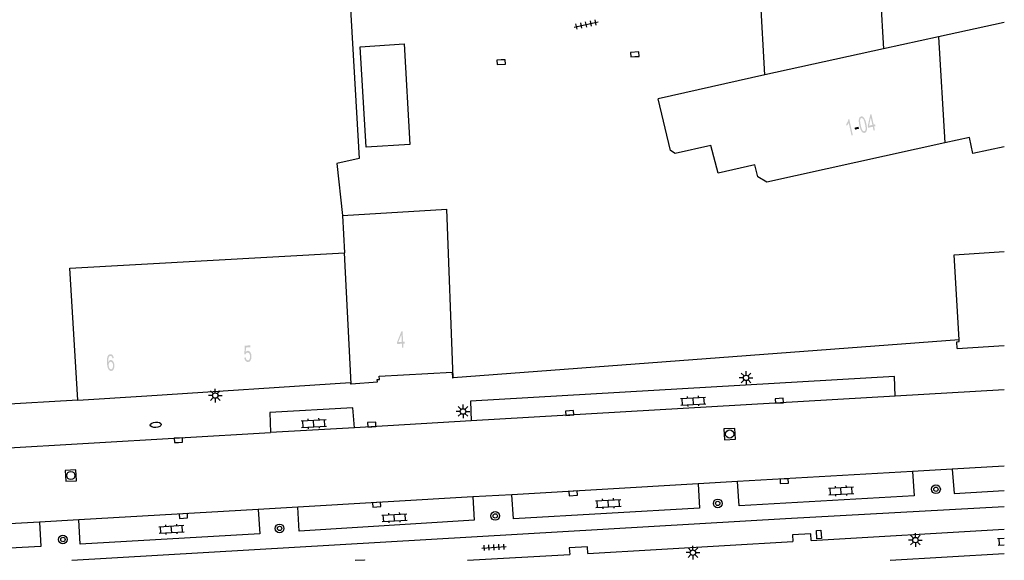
# Model space of a CAD drawing. Header units: metres. Extents: x 134521 to 134907, y 396000 to 396359.
# Tile 54 of 101: x 134816 to 134907, y 396000 to 396050. Entities that reach past the tile are written whole.
import ezdxf

# ---------------------------------------------------------------- set-up
doc = ezdxf.new("R2010")
doc.units = ezdxf.units.M
doc.header["$MEASUREMENT"] = 0

msp = doc.modelspace()

# ---------------------------------------------------------------- hatches: boundary and pattern name
at = {"linetype": 'Continuous', "lineweight": 0}
h = msp.add_hatch(color=251, dxfattribs=at)
h.paths.add_polyline_path([(134894.614, 396039.579), (134894.537, 396039.929), (134894.113, 396039.836), (134894.077, 396040.001), (134894.313, 396041.048), (134894.412, 396041.07), (134894.62, 396040.121), (134894.752, 396040.15), (134894.789, 396039.985), (134894.657, 396039.956), (134894.734, 396039.605)])
h.paths.add_polyline_path([(134894.195, 396040.027), (134894.355, 396040.756), (134894.501, 396040.095)], flags=16)
h = msp.add_hatch(color=251, dxfattribs=at)
edge = h.paths.add_edge_path()
edge.add_line((134892.71, 396039.16), (134892.59, 396039.133))
edge.add_line((134892.59, 396039.133), (134892.338, 396040.279))
edge.add_spline(control_points=[(134892.338, 396040.279), (134892.308, 396040.208), (134892.252, 396040.13), (134892.195, 396040.053), (134892.146, 396040.01)], knot_values=[0, 0, 0, 0.5, 0.5, 1, 1, 1], degree=2, periodic=0)
edge.add_line((134892.146, 396040.01), (134892.108, 396040.183))
edge.add_spline(control_points=[(134892.108, 396040.183), (134892.193, 396040.277), (134892.246, 396040.394), (134892.299, 396040.511), (134892.309, 396040.613)], knot_values=[0, 0, 0, 0.5, 0.5, 1, 1, 1], degree=2, periodic=0)
edge.add_line((134892.309, 396040.613), (134892.386, 396040.63))
edge.add_line((134892.386, 396040.63), (134892.71, 396039.16))
h = msp.add_hatch(color=251, dxfattribs=at)
edge = h.paths.add_edge_path()
edge.add_spline(control_points=[(134893.312, 396040.05), (134893.255, 396040.309), (134893.256, 396040.476), (134893.257, 396040.642), (134893.308, 396040.743), (134893.36, 396040.844), (134893.466, 396040.868), (134893.545, 396040.885), (134893.615, 396040.851), (134893.684, 396040.816), (134893.742, 396040.735), (134893.801, 396040.655), (134893.851, 396040.531), (134893.901, 396040.408), (134893.949, 396040.19), (134894.006, 396039.932), (134894.005, 396039.766), (134894.005, 396039.599), (134893.954, 396039.498), (134893.902, 396039.396), (134893.795, 396039.373), (134893.654, 396039.342), (134893.54, 396039.475), (134893.403, 396039.637), (134893.312, 396040.05)], knot_values=[0, 0, 0, 0.083333, 0.083333, 0.166667, 0.166667, 0.25, 0.25, 0.333333, 0.333333, 0.416667, 0.416667, 0.5, 0.5, 0.583333, 0.583333, 0.666667, 0.666667, 0.75, 0.75, 0.833333, 0.833333, 0.916667, 0.916667, 1, 1, 1], degree=2, periodic=0)
edge = h.paths.add_edge_path(flags=16)
edge.add_spline(control_points=[(134893.436, 396040.077), (134893.516, 396039.716), (134893.598, 396039.609), (134893.68, 396039.502), (134893.763, 396039.52), (134893.845, 396039.538), (134893.875, 396039.67), (134893.905, 396039.802), (134893.825, 396040.163), (134893.746, 396040.524), (134893.664, 396040.631), (134893.581, 396040.737), (134893.497, 396040.719), (134893.415, 396040.701), (134893.389, 396040.585), (134893.357, 396040.438), (134893.436, 396040.077)], knot_values=[0, 0, 0, 0.125, 0.125, 0.25, 0.25, 0.375, 0.375, 0.5, 0.5, 0.625, 0.625, 0.75, 0.75, 0.875, 0.875, 1, 1, 1], degree=2, periodic=0)
h = msp.add_hatch(color=251, dxfattribs=at)
h.paths.add_polyline_path([(134851.479, 396019.718), (134851.459, 396020.077), (134851.026, 396020.053), (134851.016, 396020.222), (134851.417, 396021.217), (134851.517, 396021.223), (134851.572, 396020.253), (134851.706, 396020.26), (134851.716, 396020.091), (134851.581, 396020.084), (134851.601, 396019.725)])
h.paths.add_polyline_path([(134851.137, 396020.228), (134851.411, 396020.922), (134851.449, 396020.246)], flags=16)
h = msp.add_hatch(color=251, dxfattribs=at)
edge = h.paths.add_edge_path()
edge.add_line((134837.038, 396018.805), (134837.166, 396018.829))
edge.add_spline(control_points=[(134837.166, 396018.829), (134837.189, 396018.689), (134837.246, 396018.622), (134837.303, 396018.554), (134837.376, 396018.559), (134837.466, 396018.565), (134837.52, 396018.669), (134837.574, 396018.773), (134837.564, 396018.939), (134837.553, 396019.096), (134837.489, 396019.184), (134837.424, 396019.271), (134837.329, 396019.265), (134837.269, 396019.261), (134837.224, 396019.217), (134837.179, 396019.173), (134837.156, 396019.107)], knot_values=[0, 0, 0, 0.125, 0.125, 0.25, 0.25, 0.375, 0.375, 0.5, 0.5, 0.625, 0.625, 0.75, 0.75, 0.875, 0.875, 1, 1, 1], degree=2, periodic=0)
edge.add_line((134837.156, 396019.107), (134837.04, 396019.122))
edge.add_line((134837.04, 396019.122), (134837.086, 396019.897))
edge.add_line((134837.086, 396019.897), (134837.582, 396019.93))
edge.add_line((134837.582, 396019.93), (134837.594, 396019.754))
edge.add_line((134837.594, 396019.754), (134837.196, 396019.728))
edge.add_line((134837.196, 396019.728), (134837.168, 396019.323))
edge.add_spline(control_points=[(134837.168, 396019.323), (134837.252, 396019.422), (134837.351, 396019.429), (134837.481, 396019.437), (134837.58, 396019.307), (134837.679, 396019.177), (134837.693, 396018.964), (134837.706, 396018.76), (134837.637, 396018.607), (134837.552, 396018.419), (134837.386, 396018.408), (134837.25, 396018.399), (134837.157, 396018.508), (134837.063, 396018.617), (134837.038, 396018.805)], knot_values=[0, 0, 0, 0.142857, 0.142857, 0.285714, 0.285714, 0.428571, 0.428571, 0.571429, 0.571429, 0.714286, 0.714286, 0.857143, 0.857143, 1, 1, 1], degree=2, periodic=0)
h = msp.add_hatch(color=251, dxfattribs=at)
edge = h.paths.add_edge_path()
edge.add_line((134825.092, 396018.765), (134824.971, 396018.742))
edge.add_spline(control_points=[(134824.971, 396018.742), (134824.948, 396018.85), (134824.914, 396018.897), (134824.859, 396018.973), (134824.786, 396018.968), (134824.728, 396018.964), (134824.686, 396018.912), (134824.633, 396018.845), (134824.607, 396018.721), (134824.582, 396018.598), (134824.595, 396018.373), (134824.633, 396018.477), (134824.694, 396018.53), (134824.754, 396018.583), (134824.825, 396018.588), (134824.947, 396018.596), (134825.042, 396018.466), (134825.137, 396018.337), (134825.151, 396018.122), (134825.16, 396017.982), (134825.128, 396017.858), (134825.095, 396017.734), (134825.028, 396017.665), (134824.962, 396017.597), (134824.872, 396017.591), (134824.719, 396017.581), (134824.611, 396017.743), (134824.503, 396017.906), (134824.478, 396018.294), (134824.45, 396018.727), (134824.544, 396018.931), (134824.626, 396019.109), (134824.784, 396019.119), (134824.902, 396019.127), (134824.984, 396019.033), (134825.066, 396018.938), (134825.092, 396018.765)], knot_values=[0, 0, 0, 0.055556, 0.055556, 0.111111, 0.111111, 0.166667, 0.166667, 0.222222, 0.222222, 0.277778, 0.277778, 0.333333, 0.333333, 0.388889, 0.388889, 0.444444, 0.444444, 0.5, 0.5, 0.555556, 0.555556, 0.611111, 0.611111, 0.666667, 0.666667, 0.722222, 0.722222, 0.777778, 0.777778, 0.833333, 0.833333, 0.888889, 0.888889, 0.944444, 0.944444, 1, 1, 1], degree=2, periodic=0)
edge = h.paths.add_edge_path(flags=16)
edge.add_spline(control_points=[(134824.633, 396018.087), (134824.639, 396017.992), (134824.671, 396017.907), (134824.704, 396017.822), (134824.755, 396017.78), (134824.806, 396017.738), (134824.859, 396017.741), (134824.937, 396017.746), (134824.987, 396017.844), (134825.036, 396017.941), (134825.026, 396018.103), (134825.016, 396018.258), (134824.955, 396018.344), (134824.894, 396018.43), (134824.81, 396018.424), (134824.727, 396018.419), (134824.675, 396018.326), (134824.623, 396018.233), (134824.633, 396018.087)], knot_values=[0, 0, 0, 0.111111, 0.111111, 0.222222, 0.222222, 0.333333, 0.333333, 0.444444, 0.444444, 0.555556, 0.555556, 0.666667, 0.666667, 0.777778, 0.777778, 0.888889, 0.888889, 1, 1, 1], degree=2, periodic=0)

# ---------------------------------------------------------------- linework, layer by layer
at = {"color": 251}
for p, q in [((134843.849, 396100.756), (134847.562, 396037.016)), ((134884.674, 396044.691), (134883.517, 396064.427)), ((134894.458, 396065.069), (134895.514, 396047.06)), ((134867.213, 396049.047), (134869.413, 396049.515)), ((134867.485, 396048.849), (134867.381, 396049.338)), ((134867.925, 396048.943), (134867.821, 396049.432)), ((134868.365, 396049.036), (134868.261, 396049.526)), ((134868.805, 396049.13), (134868.701, 396049.619)), ((134869.245, 396049.224), (134869.141, 396049.713)), ((134906.571, 396049.477), (134900.543, 396048.159)), ((134900.543, 396048.159), (134895.514, 396047.06)), ((134900.543, 396048.159), (134901.127, 396038.458)), ((134847.64, 396047.248), (134851.659, 396047.505)), ((134848.176, 396038.069), (134847.64, 396047.248)), ((134851.659, 396047.505), (134852.194, 396038.302)), ((134895.514, 396047.06), (134884.674, 396044.691)), ((134884.674, 396044.691), (134874.9, 396042.485)), ((134876.025, 396037.762), (134874.9, 396042.485)), ((134852.194, 396038.302), (134848.176, 396038.069)), ((134879.72, 396038.224), (134876.473, 396037.47)), ((134880.405, 396035.671), (134879.72, 396038.224)), ((134901.127, 396038.458), (134884.834, 396034.862)), ((134903.372, 396038.953), (134901.127, 396038.458)), ((134903.693, 396037.477), (134903.372, 396038.953)), ((134876.473, 396037.47), (134876.025, 396037.762)), ((134906.571, 396038.103), (134903.693, 396037.477)), ((134847.562, 396037.016), (134845.498, 396036.574)), ((134845.498, 396036.574), (134846.021, 396031.82)), ((134883.736, 396036.445), (134880.405, 396035.671)), ((134884.011, 396035.358), (134883.736, 396036.445)), ((134884.834, 396034.862), (134884.011, 396035.358)), ((134846.021, 396031.82), (134855.56, 396032.383)), ((134856.154, 396016.965), (134855.56, 396032.383)), ((134846.021, 396031.82), (134846.198, 396028.394)), ((134821.087, 396026.997), (134846.198, 396028.394)), ((134846.817, 396016.423), (134846.198, 396028.394)), ((134901.984, 396028.207), (134906.571, 396028.509)), ((134902.434, 396020.441), (134901.984, 396028.207)), ((134821.807, 396014.91), (134821.087, 396026.997)), ((134902.434, 396020.441), (134856.154, 396016.965)), ((134902.224, 396020.257), (134902.444, 396020.27)), ((134902.26, 396019.65), (134902.224, 396020.257)), ((134902.444, 396020.27), (134902.434, 396020.441)), ((134902.26, 396019.65), (134906.571, 396019.909)), ((134882.947, 396017.205), (134882.947, 396017.58)), ((134846.817, 396016.423), (134849.214, 396016.594)), ((134849.206, 396016.802), (134849.403, 396016.812)), ((134849.214, 396016.594), (134849.206, 396016.802)), ((134849.388, 396017.097), (134856.062, 396017.472)), ((134849.403, 396016.812), (134849.388, 396017.097)), ((134856.062, 396017.472), (134856.101, 396016.962)), ((134856.101, 396016.962), (134856.154, 396016.965)), ((134896.531, 396017.091), (134857.726, 396014.83)), ((134882.697, 396016.955), (134882.322, 396016.955)), ((134882.77, 396017.132), (134882.505, 396017.397)), ((134882.77, 396016.778), (134882.505, 396016.513)), ((134882.947, 396016.705), (134882.947, 396016.33)), ((134883.124, 396017.132), (134883.389, 396017.397)), ((134883.389, 396016.513), (134883.124, 396016.778)), ((134883.197, 396016.955), (134883.572, 396016.955)), ((134896.6, 396015.277), (134896.531, 396017.091)), ((134828.128, 396015.323), (134846.751, 396016.539)), ((134834.205, 396015.509), (134833.94, 396015.774)), ((134834.382, 396015.582), (134834.382, 396015.957)), ((134834.559, 396015.509), (134834.824, 396015.774)), ((134846.751, 396016.539), (134846.76, 396016.419)), ((134846.76, 396016.419), (134846.817, 396016.423)), ((134906.571, 396015.858), (134896.6, 396015.277)), ((134821.807, 396014.91), (134782.69, 396012.651)), ((134821.807, 396014.91), (134828.128, 396015.323)), ((134834.132, 396015.332), (134833.757, 396015.332)), ((134834.205, 396015.155), (134833.94, 396014.89)), ((134834.382, 396015.082), (134834.382, 396014.707)), ((134834.824, 396014.89), (134834.559, 396015.155)), ((134834.632, 396015.332), (134835.007, 396015.332)), ((134857.726, 396014.83), (134857.808, 396013.014)), ((134896.6, 396015.277), (134857.808, 396013.014)), ((134876.949, 396015.06), (134879.245, 396015.191)), ((134877.133, 396014.469), (134877.099, 396015.068)), ((134877.598, 396015.097), (134877.589, 396015.247)), ((134878.131, 396014.526), (134878.097, 396015.126)), ((134878.596, 396015.154), (134878.588, 396015.304)), ((134879.129, 396014.584), (134879.095, 396015.183)), ((134846.976, 396014.2), (134839.388, 396013.773)), ((134847.12, 396012.391), (134846.976, 396014.2)), ((134856.871, 396014.055), (134856.606, 396014.32)), ((134857.048, 396014.128), (134857.048, 396014.503)), ((134857.225, 396014.055), (134857.49, 396014.32)), ((134876.983, 396014.461), (134879.279, 396014.592)), ((134877.64, 396014.348), (134877.632, 396014.498)), ((134878.639, 396014.405), (134878.63, 396014.555)), ((134839.388, 396013.773), (134839.44, 396011.943)), ((134842.23, 396013.015), (134844.526, 396013.146)), ((134842.414, 396012.424), (134842.38, 396013.023)), ((134842.879, 396013.052), (134842.87, 396013.202)), ((134843.412, 396012.481), (134843.378, 396013.081)), ((134843.877, 396013.109), (134843.869, 396013.259)), ((134844.41, 396012.539), (134844.376, 396013.138)), ((134857.808, 396013.014), (134847.12, 396012.391)), ((134856.798, 396013.878), (134856.423, 396013.878)), ((134856.871, 396013.701), (134856.606, 396013.436)), ((134857.048, 396013.628), (134857.048, 396013.253)), ((134857.49, 396013.436), (134857.225, 396013.701)), ((134857.298, 396013.878), (134857.673, 396013.878)), ((134847.12, 396012.391), (134839.44, 396011.943)), ((134842.264, 396012.416), (134844.56, 396012.547)), ((134842.921, 396012.303), (134842.913, 396012.453)), ((134843.92, 396012.36), (134843.911, 396012.51)), ((134736.136, 396005.946), (134839.44, 396011.943)), ((134901.8, 396008.598), (134898.18, 396008.388)), ((134906.571, 396008.874), (134901.8, 396008.598)), ((134901.8, 396008.598), (134901.98, 396006.375)), ((134898.18, 396008.388), (134882.174, 396007.46)), ((134898.18, 396008.388), (134898.31, 396006.164)), ((134878.578, 396007.252), (134861.517, 396006.263)), ((134882.174, 396007.46), (134878.578, 396007.252)), ((134878.578, 396007.252), (134878.69, 396005.031)), ((134882.306, 396005.255), (134882.174, 396007.46)), ((134890.476, 396006.848), (134892.772, 396006.979)), ((134890.66, 396006.257), (134890.626, 396006.856)), ((134891.125, 396006.885), (134891.116, 396007.035)), ((134891.658, 396006.314), (134891.624, 396006.914)), ((134892.123, 396006.942), (134892.115, 396007.092)), ((134892.656, 396006.372), (134892.622, 396006.971)), ((134857.933, 396006.055), (134841.922, 396005.127)), ((134861.517, 396006.263), (134857.933, 396006.055)), ((134857.933, 396006.055), (134858.059, 396003.921)), ((134861.682, 396004.051), (134861.517, 396006.263)), ((134869.178, 396005.696), (134871.474, 396005.827)), ((134869.827, 396005.733), (134869.818, 396005.883)), ((134870.825, 396005.79), (134870.817, 396005.94)), ((134871.358, 396005.22), (134871.324, 396005.819)), ((134898.31, 396006.164), (134882.306, 396005.255)), ((134890.51, 396006.249), (134892.806, 396006.38)), ((134891.167, 396006.136), (134891.159, 396006.286)), ((134892.166, 396006.193), (134892.157, 396006.343)), ((134901.98, 396006.375), (134906.571, 396006.642)), ((134838.321, 396004.918), (134821.908, 396003.967)), ((134841.922, 396005.127), (134838.321, 396004.918)), ((134838.321, 396004.918), (134838.45, 396002.674)), ((134842.053, 396002.93), (134841.922, 396005.127)), ((134878.69, 396005.031), (134861.682, 396004.051)), ((134869.212, 396005.097), (134871.508, 396005.228)), ((134869.362, 396005.105), (134869.328, 396005.704)), ((134869.869, 396004.984), (134869.861, 396005.134)), ((134870.36, 396005.162), (134870.326, 396005.762)), ((134870.868, 396005.041), (134870.859, 396005.191)), ((134886.552, 396004.075), (134906.571, 396005.179)), ((134821.27, 396000.263), (134886.552, 396004.075)), ((134849.608, 396004.399), (134851.904, 396004.53)), ((134849.792, 396003.808), (134849.758, 396004.407)), ((134850.257, 396004.436), (134850.248, 396004.586)), ((134850.79, 396003.865), (134850.756, 396004.465)), ((134851.255, 396004.493), (134851.247, 396004.643)), ((134851.788, 396003.923), (134851.754, 396004.522)), ((134818.303, 396003.758), (134802.246, 396002.827)), ((134821.908, 396003.967), (134818.303, 396003.758)), ((134818.303, 396003.758), (134818.409, 396001.531)), ((134822.035, 396001.753), (134821.908, 396003.967)), ((134829.215, 396003.334), (134831.511, 396003.465)), ((134829.399, 396002.743), (134829.365, 396003.342)), ((134829.864, 396003.371), (134829.855, 396003.521)), ((134830.397, 396002.8), (134830.363, 396003.4)), ((134830.862, 396003.428), (134830.854, 396003.578)), ((134831.395, 396002.858), (134831.361, 396003.457)), ((134858.059, 396003.921), (134842.053, 396002.93)), ((134849.642, 396003.8), (134851.938, 396003.931)), ((134850.299, 396003.687), (134850.291, 396003.837)), ((134851.298, 396003.744), (134851.289, 396003.894)), ((134888.908, 396002.081), (134906.571, 396003.101)), ((134838.45, 396002.674), (134822.035, 396001.753)), ((134829.249, 396002.735), (134831.545, 396002.866)), ((134829.906, 396002.622), (134829.898, 396002.772)), ((134830.905, 396002.679), (134830.896, 396002.829)), ((134888.864, 396002.683), (134887.206, 396002.582)), ((134887.206, 396002.582), (134887.22, 396001.983)), ((134888.908, 396002.081), (134888.864, 396002.683)), ((134898.261, 396002.289), (134897.996, 396002.554)), ((134898.438, 396002.362), (134898.438, 396002.737)), ((134898.615, 396002.289), (134898.88, 396002.554)), ((134905.961, 396002.256), (134906.571, 396002.291)), ((134906.145, 396001.665), (134906.11, 396002.264)), ((134818.409, 396001.531), (134802.395, 396000.604)), ((134858.765, 396001.388), (134861.011, 396001.518)), ((134859.004, 396001.151), (134858.975, 396001.65)), ((134859.453, 396001.177), (134859.424, 396001.676)), ((134859.903, 396001.203), (134859.873, 396001.703)), ((134860.352, 396001.23), (134860.323, 396001.729)), ((134860.801, 396001.256), (134860.772, 396001.755)), ((134868.445, 396001.491), (134866.761, 396001.412)), ((134866.761, 396001.412), (134866.814, 396000.804)), ((134868.48, 396000.9), (134868.445, 396001.491)), ((134868.48, 396000.9), (134887.22, 396001.983)), ((134877.9, 396001.145), (134877.635, 396001.41)), ((134878.077, 396001.218), (134878.077, 396001.593)), ((134878.254, 396001.145), (134878.519, 396001.41)), ((134898.188, 396002.112), (134897.813, 396002.112)), ((134898.261, 396001.935), (134897.996, 396001.67)), ((134898.438, 396001.862), (134898.438, 396001.487)), ((134898.88, 396001.67), (134898.615, 396001.935)), ((134898.688, 396002.112), (134899.063, 396002.112)), ((134905.995, 396001.657), (134906.571, 396001.69)), ((134857.457, 396000.263), (134866.814, 396000.804)), ((134877.827, 396000.968), (134877.452, 396000.968)), ((134877.9, 396000.791), (134877.635, 396000.526)), ((134878.077, 396000.718), (134878.077, 396000.343)), ((134878.519, 396000.526), (134878.254, 396000.791)), ((134878.327, 396000.968), (134878.702, 396000.968)), ((134896.139, 396000.263), (134906.571, 396000.876)), ((134847.178, 396000.263), (134848.046, 396000.319)), ((134848.046, 396000.319), (134848.049, 396000.263))]:
    msp.add_line(p, q, dxfattribs=at)
at = {"color": 251, "flags": 128}
for points in [[(134872.782, 396046.346), (134873.156, 396046.368), (134873.133, 396046.767), (134872.384, 396046.723), (134872.408, 396046.324), (134872.782, 396046.346)], [(134860.528, 396046.04), (134860.154, 396046.017), (134860.178, 396045.618), (134860.926, 396045.663), (134860.902, 396046.063), (134860.528, 396046.04)], [(134886, 396014.66), (134886.374, 396014.683), (134886.349, 396015.082), (134885.601, 396015.036), (134885.626, 396014.637), (134886, 396014.66)], [(134866.815, 396013.54), (134867.189, 396013.565), (134867.163, 396013.964), (134866.414, 396013.914), (134866.441, 396013.515), (134866.815, 396013.54)], [(134848.709, 396012.486), (134849.083, 396012.508), (134849.06, 396012.907), (134848.311, 396012.864), (134848.335, 396012.464), (134848.709, 396012.486)], [(134831.025, 396011.051), (134831.399, 396011.074), (134831.374, 396011.473), (134830.626, 396011.427), (134830.651, 396011.028), (134831.025, 396011.051)], [(134886.428, 396007.708), (134886.054, 396007.686), (134886.077, 396007.287), (134886.826, 396007.33), (134886.802, 396007.73), (134886.428, 396007.708)], [(134867.114, 396006.59), (134866.74, 396006.568), (134866.763, 396006.169), (134867.512, 396006.212), (134867.488, 396006.612), (134867.114, 396006.59)], [(134849.141, 396005.55), (134848.767, 396005.528), (134848.79, 396005.129), (134849.539, 396005.172), (134849.515, 396005.572), (134849.141, 396005.55)], [(134831.458, 396004.52), (134831.084, 396004.498), (134831.107, 396004.099), (134831.856, 396004.142), (134831.832, 396004.542), (134831.458, 396004.52)]]:
    msp.add_lwpolyline(points, dxfattribs=at)
for points in [[(134881.914, 396012.335), (134880.915, 396012.284), (134880.966, 396011.285), (134881.965, 396011.336), (134881.914, 396012.335)], [(134820.699, 396007.492), (134821.697, 396007.548), (134821.641, 396008.546), (134820.643, 396008.49), (134820.699, 396007.492)], [(134889.78, 396003.007), (134889.833, 396002.259), (134889.434, 396002.231), (134889.381, 396002.979), (134889.78, 396003.007)]]:
    msp.add_lwpolyline(points, close=True, dxfattribs=at)
at = {"color": 251}
for centre, radius in [((134882.947, 396016.955), 0.25), ((134834.382, 396015.332), 0.25), ((134857.048, 396013.878), 0.25), ((134881.44, 396011.81), 0.375), ((134821.17, 396008.019), 0.375), ((134900.319, 396006.763), 0.4), ((134900.319, 396006.763), 0.2), ((134880.351, 396005.469), 0.4), ((134880.351, 396005.469), 0.2), ((134859.993, 396004.323), 0.4), ((134859.993, 396004.323), 0.2), ((134840.271, 396003.184), 0.4), ((134840.271, 396003.184), 0.2), ((134820.443, 396002.166), 0.4), ((134820.443, 396002.166), 0.2), ((134898.438, 396002.112), 0.25), ((134878.077, 396000.968), 0.25)]:
    msp.add_circle(centre, radius, dxfattribs=at)
msp.add_ellipse((134828.936, 396012.663), major_axis=(-0.499, -0.029), ratio=0.493984, dxfattribs=at)
at = {"color": 251, "linetype": 'Continuous', "lineweight": 0}
msp.add_solid([(134892.906, 396039.664), (134892.867, 396039.845), (134893.276, 396039.745), (134893.236, 396039.926)], dxfattribs=at)

doc.saveas('drawing.dxf')
